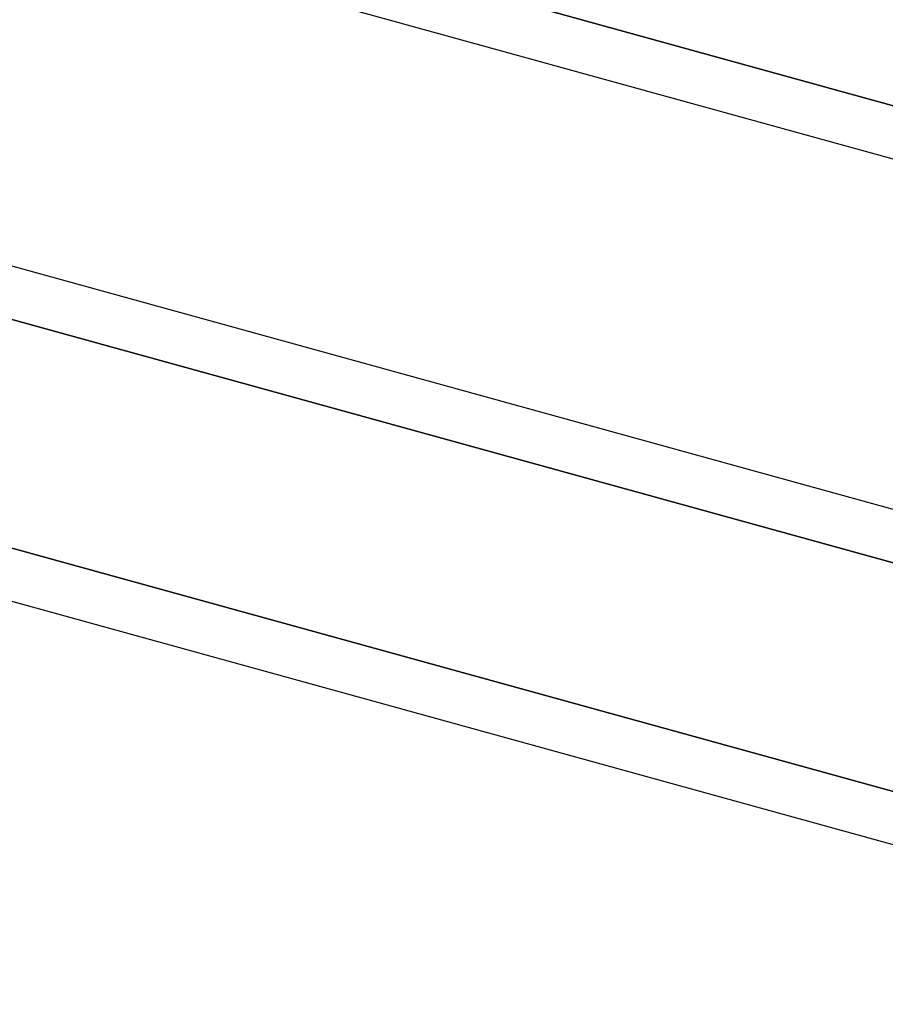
# Model space of a CAD drawing. Header units: millimetres. Extents: x -52 to 132, y -156 to 156.
# Tile 70 of 77: x 55.97 to 59.99, y 68.49 to 73.06. Entities that reach past the tile are written whole.
import ezdxf

# ---------------------------------------------------------------- set-up
doc = ezdxf.new("R2010")
doc.units = ezdxf.units.MM
doc.layers.add('MAIN-1', color=7, linetype='Continuous')

msp = doc.modelspace()

# ---------------------------------------------------------------- linework, layer by layer
at = {"layer": 'MAIN-1'}
for p, q in [((62.7012, 71.6752), (37.5466, 78.6232)), ((63.4497, 69.8426), (37.8497, 76.9137)), ((63.4497, 69.8426), (37.8497, 76.9137)), ((62.7012, 68.4932), (37.5466, 75.4412)), ((62.7882, 71.8989), (50.9193, 75.1773)), ((50.95, 75.1688), (62.7882, 71.8989)), ((62.7012, 71.6752), (50.95, 74.921)), ((50.9193, 73.0559), (62.7882, 69.7776)), ((62.7882, 69.7776), (50.9193, 73.0559)), ((62.8011, 68.7133), (50.9288, 71.9926)), ((50.95, 71.9868), (62.8011, 68.7133)), ((62.7012, 68.4932), (50.95, 71.739))]:
    msp.add_line(p, q, dxfattribs=at)

doc.saveas('drawing.dxf')
